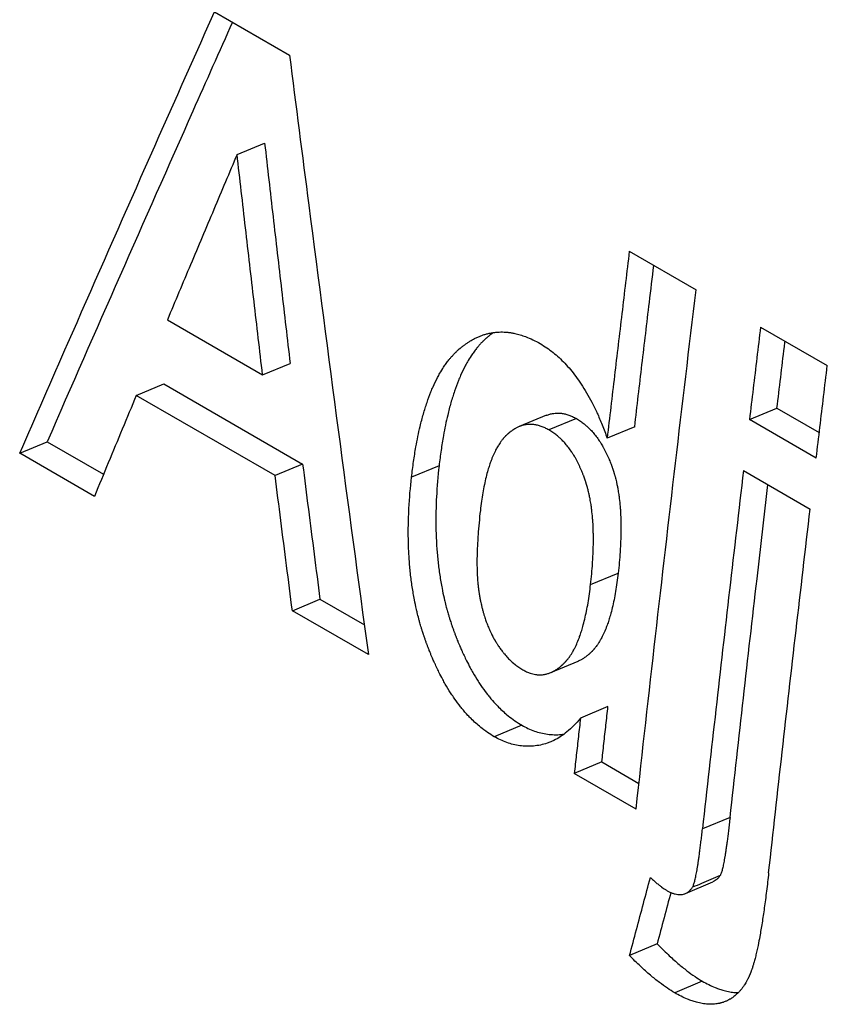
# Model space of a CAD drawing. Header units: inches. Extents: x 0 to 34, y 0 to 22.
# Tile 46 of 58: x 27.387 to 27.549, y 17.05 to 17.248. Entities that reach past the tile are written whole.
import ezdxf

# ---------------------------------------------------------------- set-up
doc = ezdxf.new("R2010")
doc.units = ezdxf.units.IN
doc.header["$LTSCALE"] = 1.87
doc.header["$MEASUREMENT"] = 0
doc.layers.get('0').update_dxf_attribs({"linetype": 'CONTINUOUS'})

msp = doc.modelspace()

# ---------------------------------------------------------------- linework, layer by layer
at = {"color": 7, "linetype": 'CONTINUOUS'}
for p, q in [((27.42637, 17.24917), (27.44139, 17.24049)), ((27.43089, 17.22061), (27.43639, 17.22286)), ((27.50942, 17.20121), (27.52279, 17.19349)), ((27.41693, 17.18748), (27.43599, 17.17648)), ((27.5357, 17.18604), (27.54907, 17.17832)), ((27.43599, 17.17648), (27.4415, 17.17876)), ((27.4107, 17.17235), (27.41621, 17.17465)), ((27.41621, 17.17465), (27.44401, 17.1586)), ((27.4385, 17.15631), (27.4107, 17.17235)), ((27.49286, 17.16836), (27.48735, 17.16609)), ((27.53348, 17.16753), (27.53899, 17.16978)), ((27.53899, 17.16978), (27.54746, 17.16489)), ((27.49882, 17.1677), (27.49331, 17.16543)), ((27.54685, 17.15981), (27.53348, 17.16753)), ((27.5105, 17.16606), (27.50498, 17.1638)), ((27.38735, 17.16077), (27.39287, 17.16308)), ((27.39287, 17.16308), (27.40415, 17.15657)), ((27.40231, 17.15213), (27.38735, 17.16077)), ((27.44401, 17.1586), (27.43849, 17.15631)), ((27.47133, 17.15826), (27.46582, 17.15598)), ((27.53228, 17.15731), (27.54564, 17.14959)), ((27.50167, 17.1345), (27.50718, 17.13678)), ((27.44195, 17.12924), (27.44747, 17.13156)), ((27.44747, 17.13156), (27.45637, 17.12642)), ((27.45717, 17.12045), (27.44195, 17.12924)), ((27.49368, 17.11684), (27.4992, 17.11915)), ((27.50515, 17.11004), (27.49964, 17.10773)), ((27.48791, 17.10632), (27.48239, 17.104)), ((27.50392, 17.09896), (27.4984, 17.09665)), ((27.50392, 17.09896), (27.51136, 17.09467)), ((27.51078, 17.0895), (27.4984, 17.09665)), ((27.52959, 17.08784), (27.52407, 17.08553)), ((27.52064, 17.07261), (27.52616, 17.07493)), ((27.51499, 17.06252), (27.50947, 17.06018)), ((27.52403, 17.05507), (27.51851, 17.05273))]:
    msp.add_line(p, q, dxfattribs=at)
for points, knots in [([(27.38735, 17.16077), (27.39056, 17.16812), (27.40348, 17.19763), (27.41651, 17.22708), (27.42637, 17.24917)], [0, 0, 0, 0, 0.249193, 1, 1, 1, 1]), ([(27.42996, 17.24709), (27.42731, 17.24116), (27.41486, 17.21319), (27.40252, 17.18518), (27.39287, 17.16308)], [0, 0, 0, 0, 0.21238, 1, 1, 1, 1]), ([(27.44139, 17.24049), (27.44266, 17.23047), (27.44778, 17.19044), (27.45309, 17.15044), (27.45717, 17.12045)], [0, 0, 0, 0, 0.25023, 1, 1, 1, 1]), ([(27.4364, 17.22286), (27.43696, 17.21796), (27.43808, 17.20816), (27.43978, 17.19346), (27.44093, 17.18366), (27.4415, 17.17876)], [0, 0, 0, 0, 0.333445, 0.666776, 1, 1, 1, 1]), ([(27.43089, 17.22061), (27.42933, 17.21693), (27.42622, 17.20957), (27.42157, 17.19852), (27.41847, 17.19116), (27.41693, 17.18748)], [0, 0, 0, 0, 0.333679, 0.667016, 1, 1, 1, 1]), ([(27.43599, 17.17648), (27.43542, 17.18138), (27.43427, 17.19118), (27.43257, 17.2059), (27.43144, 17.21571), (27.43088, 17.22061)], [0, 0, 0, 0, 0.333228, 0.666563, 1, 1, 1, 1]), ([(27.50942, 17.20121), (27.50892, 17.19705), (27.50793, 17.18874), (27.50645, 17.17626), (27.50547, 17.16795), (27.50498, 17.1638)], [0, 0, 0, 0, 0.333545, 0.666878, 1, 1, 1, 1]), ([(27.5105, 17.16606), (27.51098, 17.17021), (27.51196, 17.17852), (27.51323, 17.18929), (27.51403, 17.19591), (27.51432, 17.19838)], [0, 0, 0, 0, 0.385265, 0.770774, 1, 1, 1, 1]), ([(27.51078, 17.0895), (27.51206, 17.10104), (27.51465, 17.12414), (27.51865, 17.1588), (27.5214, 17.18192), (27.52279, 17.19349)], [0, 0, 0, 0, 0.33274, 0.666074, 1, 1, 1, 1]), ([(27.5357, 17.18604), (27.53545, 17.18398), (27.53496, 17.17987), (27.53422, 17.1737), (27.53373, 17.16959), (27.53348, 17.16753)], [0, 0, 0, 0, 0.333438, 0.666771, 1, 1, 1, 1]), ([(27.46582, 17.15598), (27.46594, 17.15702), (27.4662, 17.15905), (27.46663, 17.16176), (27.46708, 17.1641), (27.46747, 17.16589), (27.46795, 17.16778), (27.4684, 17.16938), (27.46902, 17.17127), (27.46954, 17.1727), (27.47024, 17.17437), (27.47084, 17.17561), (27.47156, 17.17692), (27.47206, 17.17774), (27.47258, 17.17851), (27.47293, 17.17899), (27.47334, 17.17952), (27.47361, 17.17985), (27.47389, 17.18018), (27.47408, 17.18039), (27.4743, 17.18061), (27.47444, 17.18076), (27.47459, 17.18091), (27.47469, 17.18101), (27.47481, 17.18113), (27.47491, 17.18122), (27.47503, 17.18133), (27.47513, 17.18142), (27.47526, 17.18154), (27.47536, 17.18162), (27.47548, 17.18173), (27.47559, 17.18182), (27.47571, 17.18192), (27.47582, 17.18201), (27.47594, 17.18211), (27.47604, 17.18219), (27.4762, 17.18231), (27.47635, 17.18242), (27.47658, 17.18259), (27.47679, 17.18274), (27.4771, 17.18295), (27.47741, 17.18315), (27.47788, 17.18343), (27.4783, 17.18366), (27.47885, 17.18393), (27.47918, 17.18408), (27.47941, 17.18417)], [0, 0, 0, 0, 0.096183, 0.187241, 0.252231, 0.314442, 0.354399, 0.430747, 0.467185, 0.536697, 0.569833, 0.633007, 0.663128, 0.706585, 0.720637, 0.748126, 0.761578, 0.781409, 0.787932, 0.80085, 0.807249, 0.816772, 0.819928, 0.826212, 0.82934, 0.83557, 0.838672, 0.844851, 0.847929, 0.854059, 0.857109, 0.863179, 0.866199, 0.872209, 0.8752, 0.881152, 0.884114, 0.892945, 0.898787, 0.910365, 0.916103, 0.933123, 0.944318, 0.966371, 0.977247, 1, 1, 1, 1]), ([(27.48222, 17.18494), (27.48216, 17.1849), (27.48205, 17.18482), (27.48186, 17.18468), (27.48171, 17.18456), (27.48155, 17.18445), (27.48145, 17.18437), (27.48133, 17.18426), (27.48122, 17.18418), (27.4811, 17.18408), (27.481, 17.18399), (27.48087, 17.18388), (27.48077, 17.1838), (27.48064, 17.18369), (27.48054, 17.18359), (27.48042, 17.18348), (27.48032, 17.18339), (27.4802, 17.18327), (27.4801, 17.18317), (27.47995, 17.18303), (27.47981, 17.18288), (27.47959, 17.18265), (27.4794, 17.18244), (27.47912, 17.18211), (27.47885, 17.18178), (27.47844, 17.18126), (27.47809, 17.18077), (27.47757, 17.18), (27.47707, 17.17919), (27.47635, 17.17788), (27.47576, 17.17663), (27.47505, 17.17497), (27.47453, 17.17354), (27.47391, 17.17165), (27.47346, 17.17005), (27.47299, 17.16816), (27.47259, 17.16638), (27.47214, 17.16404), (27.47171, 17.16133), (27.47145, 17.1593), (27.47133, 17.15826)], [0, 0, 0, 0, 0.007195, 0.013649, 0.023406, 0.026679, 0.033255, 0.036559, 0.0432, 0.046537, 0.053243, 0.056612, 0.063385, 0.066785, 0.073612, 0.077039, 0.083922, 0.087378, 0.09432, 0.097806, 0.108327, 0.115396, 0.129667, 0.136872, 0.15878, 0.17364, 0.204005, 0.219527, 0.26753, 0.300801, 0.370582, 0.407182, 0.483962, 0.52421, 0.608541, 0.652675, 0.721391, 0.793177, 0.893758, 1, 1, 1, 1]), ([(27.47941, 17.18417), (27.47951, 17.18421), (27.47982, 17.18434), (27.48035, 17.18452), (27.48101, 17.18471), (27.48167, 17.18485), (27.48234, 17.18496), (27.48302, 17.18503), (27.4837, 17.18506), (27.48439, 17.18504), (27.48508, 17.18499), (27.48578, 17.1849), (27.48661, 17.18474), (27.48757, 17.18449), (27.48878, 17.18408), (27.49014, 17.1835), (27.4911, 17.18299), (27.49159, 17.18271)], [0, 0, 0, 0, 0.024074, 0.078279, 0.131987, 0.185383, 0.238654, 0.291989, 0.345576, 0.399602, 0.454247, 0.509686, 0.566088, 0.652831, 0.742597, 0.867744, 1, 1, 1, 1]), ([(27.49159, 17.18271), (27.49204, 17.18245), (27.49291, 17.18189), (27.49417, 17.18096), (27.49537, 17.17992), (27.49653, 17.17878), (27.49766, 17.17752), (27.49876, 17.17612), (27.49984, 17.17457), (27.50091, 17.17286), (27.50196, 17.17094), (27.503, 17.1688), (27.50403, 17.1664), (27.50467, 17.1647), (27.50498, 17.1638)], [0, 0, 0, 0, 0.065707, 0.131533, 0.198199, 0.266769, 0.337982, 0.412816, 0.492312, 0.577201, 0.668989, 0.769023, 0.878881, 1, 1, 1, 1]), ([(27.53899, 17.16978), (27.53924, 17.17183), (27.53973, 17.17594), (27.54026, 17.18042), (27.54055, 17.18284), (27.5406, 17.18321)], [0, 0, 0, 0, 0.45867, 0.917484, 1, 1, 1, 1]), ([(27.54685, 17.15981), (27.5471, 17.16187), (27.54759, 17.16598), (27.54832, 17.17215), (27.54882, 17.17627), (27.54907, 17.17832)], [0, 0, 0, 0, 0.333229, 0.666562, 1, 1, 1, 1]), ([(27.4107, 17.17235), (27.40977, 17.17011), (27.4079, 17.16561), (27.4051, 17.15887), (27.40324, 17.15438), (27.40231, 17.15213)], [0, 0, 0, 0, 0.333549, 0.666879, 1, 1, 1, 1]), ([(27.49286, 17.16836), (27.4929, 17.16837), (27.49305, 17.16843), (27.49331, 17.16853), (27.49366, 17.16863), (27.49407, 17.16872), (27.49455, 17.16879), (27.49503, 17.16881), (27.49545, 17.1688), (27.49594, 17.16876), (27.49656, 17.16864), (27.49731, 17.16842), (27.49807, 17.1681), (27.49857, 17.16784), (27.49882, 17.1677)], [0, 0, 0, 0, 0.019158, 0.078225, 0.136583, 0.19445, 0.280795, 0.367296, 0.425434, 0.484198, 0.60439, 0.729514, 0.860979, 1, 1, 1, 1]), ([(27.49331, 17.16543), (27.49306, 17.16558), (27.49256, 17.16584), (27.4918, 17.16615), (27.49105, 17.16638), (27.49043, 17.16649), (27.48994, 17.16654), (27.48952, 17.16655), (27.48904, 17.16652), (27.48856, 17.16646), (27.48815, 17.16636), (27.4878, 17.16626), (27.48754, 17.16617), (27.48739, 17.16611), (27.48735, 17.16609)], [0, 0, 0, 0, 0.139101, 0.270638, 0.395831, 0.516092, 0.57489, 0.633065, 0.719623, 0.806032, 0.863944, 0.922351, 0.981471, 1, 1, 1, 1]), ([(27.49882, 17.1677), (27.49909, 17.16754), (27.49963, 17.1672), (27.50033, 17.16668), (27.50094, 17.16616), (27.50142, 17.16571), (27.50194, 17.16517), (27.50238, 17.16466), (27.50291, 17.16398), (27.50332, 17.1634), (27.50376, 17.16272), (27.50405, 17.16224), (27.50432, 17.16175), (27.5045, 17.16142), (27.50472, 17.16099), (27.50489, 17.16063), (27.5051, 17.16018), (27.50526, 17.15981), (27.50544, 17.15939), (27.50556, 17.1591), (27.50567, 17.15881), (27.50575, 17.15861), (27.50583, 17.15839), (27.50589, 17.15824), (27.50594, 17.15809), (27.50598, 17.15799), (27.50602, 17.15786), (27.50606, 17.15776), (27.5061, 17.15763), (27.50614, 17.15752), (27.50618, 17.15739), (27.50621, 17.15729), (27.50626, 17.15716), (27.50629, 17.15705), (27.50633, 17.15692), (27.50636, 17.15681), (27.5064, 17.15668), (27.50644, 17.15657), (27.50648, 17.15641), (27.50653, 17.15624), (27.5066, 17.15599), (27.50666, 17.15577), (27.50674, 17.15543), (27.50682, 17.15509), (27.50694, 17.15456), (27.50704, 17.15408), (27.50717, 17.15335), (27.50729, 17.1526), (27.50745, 17.15144), (27.50756, 17.15037), (27.50766, 17.14899), (27.50771, 17.14785), (27.50775, 17.14637), (27.50775, 17.14515), (27.5077, 17.14325), (27.5076, 17.14127), (27.50741, 17.13889), (27.50727, 17.13749), (27.50718, 17.13678)], [0, 0, 0, 0, 0.028014, 0.0563, 0.077793, 0.099598, 0.11434, 0.144389, 0.159735, 0.191141, 0.207234, 0.231899, 0.240268, 0.257234, 0.265834, 0.283277, 0.292122, 0.310067, 0.319169, 0.332986, 0.337637, 0.347006, 0.351725, 0.358846, 0.361231, 0.366019, 0.368422, 0.373245, 0.375665, 0.380523, 0.382961, 0.387855, 0.390312, 0.395245, 0.397721, 0.402693, 0.405189, 0.4102, 0.412716, 0.420305, 0.425398, 0.435668, 0.440844, 0.456544, 0.467155, 0.488729, 0.499695, 0.533328, 0.556377, 0.60402, 0.628634, 0.679485, 0.705739, 0.759931, 0.787884, 0.875226, 0.936412, 1, 1, 1, 1]), ([(27.48735, 17.16609), (27.48727, 17.16606), (27.48702, 17.16595), (27.48671, 17.16579), (27.48638, 17.1656), (27.48615, 17.16546), (27.4859, 17.16528), (27.48574, 17.16516), (27.48557, 17.16504), (27.48546, 17.16495), (27.48534, 17.16485), (27.48525, 17.16478), (27.48517, 17.16471), (27.48512, 17.16466), (27.48505, 17.1646), (27.485, 17.16455), (27.48493, 17.16448), (27.48487, 17.16443), (27.48481, 17.16437), (27.48475, 17.16432), (27.48468, 17.16425), (27.48463, 17.1642), (27.48456, 17.16413), (27.48451, 17.16407), (27.48444, 17.164), (27.48439, 17.16395), (27.48431, 17.16386), (27.48424, 17.16377), (27.48412, 17.16363), (27.48402, 17.16351), (27.48387, 17.16332), (27.48372, 17.16312), (27.4835, 17.16281), (27.48331, 17.16252), (27.48303, 17.16207), (27.48276, 17.16159), (27.48237, 17.16082), (27.48205, 17.16008), (27.48171, 17.15921), (27.48141, 17.15838), (27.48107, 17.15727), (27.48072, 17.15597), (27.48038, 17.15445), (27.48008, 17.15283), (27.47981, 17.15111), (27.47966, 17.14993), (27.47959, 17.14932)], [0, 0, 0, 0, 0.013386, 0.043121, 0.053251, 0.073877, 0.084387, 0.100415, 0.105832, 0.116779, 0.122311, 0.130684, 0.133495, 0.139149, 0.141992, 0.147708, 0.150583, 0.156364, 0.159271, 0.165117, 0.168055, 0.17396, 0.176927, 0.182892, 0.18589, 0.191917, 0.194947, 0.204101, 0.21026, 0.222717, 0.229016, 0.248209, 0.261259, 0.287998, 0.3017, 0.344194, 0.373736, 0.435879, 0.468547, 0.519615, 0.573233, 0.648802, 0.729159, 0.814417, 0.904671, 1, 1, 1, 1]), ([(27.50167, 17.1345), (27.50175, 17.13521), (27.5019, 17.13661), (27.50209, 17.13898), (27.50219, 17.14097), (27.50223, 17.14288), (27.50223, 17.1441), (27.5022, 17.14557), (27.50215, 17.14672), (27.50204, 17.1481), (27.50194, 17.14917), (27.50178, 17.15033), (27.50166, 17.15108), (27.50153, 17.15181), (27.50143, 17.15229), (27.50131, 17.15281), (27.50123, 17.15316), (27.50115, 17.1535), (27.50109, 17.15372), (27.50102, 17.15397), (27.50097, 17.15414), (27.50093, 17.1543), (27.50089, 17.15441), (27.50085, 17.15454), (27.50082, 17.15465), (27.50078, 17.15478), (27.50075, 17.15489), (27.5007, 17.15502), (27.50067, 17.15512), (27.50062, 17.15525), (27.50059, 17.15536), (27.50055, 17.15549), (27.50051, 17.15559), (27.50047, 17.15572), (27.50043, 17.15582), (27.50038, 17.15597), (27.50032, 17.15612), (27.50024, 17.15634), (27.50016, 17.15654), (27.50005, 17.15683), (27.49993, 17.15712), (27.49975, 17.15754), (27.49959, 17.15791), (27.49938, 17.15837), (27.49921, 17.15872), (27.49899, 17.15915), (27.49881, 17.15949), (27.49854, 17.15998), (27.49825, 17.16045), (27.49781, 17.16113), (27.4974, 17.16171), (27.49687, 17.16239), (27.49643, 17.1629), (27.49591, 17.16344), (27.49543, 17.16389), (27.49482, 17.16441), (27.49412, 17.16494), (27.49358, 17.16527), (27.49331, 17.16543)], [0, 0, 0, 0, 0.063605, 0.124805, 0.212168, 0.240127, 0.294331, 0.32059, 0.37145, 0.396068, 0.443718, 0.46677, 0.500407, 0.511374, 0.53295, 0.543561, 0.559262, 0.564439, 0.574708, 0.579802, 0.58739, 0.589906, 0.594918, 0.597414, 0.602386, 0.604862, 0.609795, 0.612251, 0.617145, 0.619583, 0.624442, 0.626862, 0.631685, 0.634087, 0.638875, 0.64126, 0.648381, 0.653099, 0.662467, 0.667118, 0.680934, 0.690035, 0.707978, 0.716822, 0.734263, 0.742862, 0.759825, 0.768192, 0.792851, 0.808941, 0.840338, 0.855679, 0.885717, 0.900452, 0.922247, 0.94373, 0.972002, 1, 1, 1, 1]), ([(27.44401, 17.1586), (27.44439, 17.1556), (27.44516, 17.14959), (27.44631, 17.14057), (27.44708, 17.13456), (27.44747, 17.13156)], [0, 0, 0, 0, 0.333395, 0.666733, 1, 1, 1, 1]), ([(27.47133, 17.15826), (27.47109, 17.15618), (27.47079, 17.1526), (27.47067, 17.14853), (27.47069, 17.14559), (27.47075, 17.14367), (27.47089, 17.14133), (27.47106, 17.13949), (27.47133, 17.13723), (27.47159, 17.13546), (27.47195, 17.13351), (27.47222, 17.13223), (27.47252, 17.13097), (27.47272, 17.13014), (27.47297, 17.12922), (27.47315, 17.12861), (27.47333, 17.12801), (27.47345, 17.1276), (27.4736, 17.12716), (27.47369, 17.12686), (27.47379, 17.12656), (27.47386, 17.12636), (27.47394, 17.12612), (27.47401, 17.12592), (27.4741, 17.12568), (27.47417, 17.12548), (27.47426, 17.12524), (27.47433, 17.12505), (27.47442, 17.12481), (27.47449, 17.12462), (27.47458, 17.12438), (27.47465, 17.12419), (27.47474, 17.12395), (27.47482, 17.12376), (27.47493, 17.12349), (27.47504, 17.12321), (27.47521, 17.12279), (27.47536, 17.12243), (27.47559, 17.12189), (27.47582, 17.12136), (27.47617, 17.12058), (27.47649, 17.1199), (27.47698, 17.11891), (27.47748, 17.11795), (27.47825, 17.11657), (27.47896, 17.11539), (27.47987, 17.11401), (27.48063, 17.11296), (27.48161, 17.11173), (27.48241, 17.11081), (27.48334, 17.10984), (27.48418, 17.10903), (27.48527, 17.10811), (27.4865, 17.10719), (27.48743, 17.10659), (27.48791, 17.10632)], [0, 0, 0, 0, 0.109535, 0.18808, 0.213615, 0.263755, 0.288379, 0.336776, 0.360569, 0.407388, 0.430437, 0.464588, 0.475864, 0.498265, 0.509392, 0.525995, 0.531507, 0.542498, 0.547977, 0.556177, 0.558905, 0.564354, 0.567075, 0.572509, 0.575222, 0.580642, 0.583348, 0.588753, 0.591445, 0.59681, 0.599482, 0.604805, 0.607456, 0.612738, 0.615369, 0.623221, 0.628421, 0.638742, 0.643862, 0.659064, 0.669067, 0.688764, 0.69846, 0.726949, 0.745458, 0.781356, 0.798772, 0.832595, 0.849033, 0.881032, 0.896629, 0.919568, 0.942016, 0.971298, 1, 1, 1, 1]), ([(27.53228, 17.15731), (27.53134, 17.14932), (27.52948, 17.13337), (27.52674, 17.10944), (27.52495, 17.0935), (27.52407, 17.08553)], [0, 0, 0, 0, 0.333743, 0.667077, 1, 1, 1, 1]), ([(27.44195, 17.12924), (27.44157, 17.13225), (27.44079, 17.13826), (27.43964, 17.14728), (27.43888, 17.1533), (27.43849, 17.15631)], [0, 0, 0, 0, 0.333271, 0.6666, 1, 1, 1, 1]), ([(27.48239, 17.104), (27.48192, 17.10428), (27.48098, 17.10487), (27.47975, 17.10579), (27.47867, 17.10672), (27.47782, 17.10752), (27.47689, 17.10849), (27.47609, 17.10941), (27.47511, 17.11064), (27.47436, 17.11169), (27.47344, 17.11308), (27.47273, 17.11425), (27.47196, 17.11564), (27.47146, 17.1166), (27.47098, 17.11759), (27.47066, 17.11827), (27.4703, 17.11905), (27.47007, 17.11958), (27.46984, 17.12012), (27.46969, 17.12048), (27.46952, 17.1209), (27.46941, 17.12118), (27.4693, 17.12146), (27.46923, 17.12164), (27.46914, 17.12188), (27.46906, 17.12207), (27.46897, 17.12231), (27.4689, 17.1225), (27.46881, 17.12274), (27.46874, 17.12293), (27.46865, 17.12318), (27.46858, 17.12337), (27.4685, 17.12362), (27.46843, 17.12381), (27.46834, 17.12406), (27.46828, 17.12425), (27.46818, 17.12455), (27.46808, 17.12485), (27.46794, 17.1253), (27.46781, 17.1257), (27.46763, 17.1263), (27.46746, 17.12691), (27.46721, 17.12784), (27.467, 17.12867), (27.4667, 17.12993), (27.46643, 17.13121), (27.46608, 17.13316), (27.46581, 17.13493), (27.46554, 17.13719), (27.46538, 17.13903), (27.46524, 17.14138), (27.46517, 17.14329), (27.46516, 17.14624), (27.46527, 17.15032), (27.46558, 17.1539), (27.46582, 17.15598)], [0, 0, 0, 0, 0.028687, 0.057955, 0.080393, 0.103322, 0.118914, 0.150901, 0.167335, 0.201149, 0.218561, 0.254452, 0.272958, 0.301443, 0.311138, 0.330833, 0.340836, 0.356036, 0.361156, 0.371476, 0.376677, 0.384528, 0.387158, 0.39244, 0.395092, 0.400415, 0.403086, 0.408451, 0.411143, 0.416548, 0.419254, 0.424673, 0.427387, 0.432821, 0.435542, 0.440991, 0.443719, 0.451919, 0.457398, 0.468389, 0.473901, 0.490505, 0.501633, 0.524035, 0.535313, 0.569467, 0.592518, 0.639345, 0.663142, 0.711547, 0.736177, 0.786328, 0.811869, 0.890434, 1, 1, 1, 1]), ([(27.52959, 17.08784), (27.53047, 17.0958), (27.53226, 17.11174), (27.53479, 17.13394), (27.53645, 17.14819), (27.53719, 17.15447)], [0, 0, 0, 0, 0.358374, 0.717189, 1, 1, 1, 1]), ([(27.47959, 17.14932), (27.4795, 17.14849), (27.47932, 17.14687), (27.47916, 17.14487), (27.47903, 17.14298), (27.47896, 17.14155), (27.47891, 17.13984), (27.47891, 17.13854), (27.47894, 17.13714), (27.47898, 17.13626), (27.47903, 17.13547), (27.47906, 17.13506), (27.4791, 17.13466), (27.47912, 17.13439), (27.47916, 17.1341), (27.47918, 17.13391), (27.4792, 17.13372), (27.47922, 17.13359), (27.47924, 17.13344), (27.47926, 17.13331), (27.47928, 17.13316), (27.4793, 17.13304), (27.47932, 17.13289), (27.47934, 17.13277), (27.47936, 17.13262), (27.47938, 17.1325), (27.47941, 17.13232), (27.47944, 17.13214), (27.47949, 17.13188), (27.47953, 17.13164), (27.47959, 17.13135), (27.47964, 17.13112), (27.47971, 17.13078), (27.47978, 17.13044), (27.4799, 17.12994), (27.48001, 17.1295), (27.48016, 17.12896), (27.48028, 17.12853), (27.48047, 17.12791), (27.48067, 17.12729), (27.48097, 17.1265), (27.4812, 17.12592), (27.48145, 17.12535), (27.48162, 17.12498), (27.48182, 17.12457), (27.48195, 17.12431), (27.48208, 17.12406), (27.48215, 17.12393), (27.48222, 17.1238), (27.48227, 17.12372), (27.48233, 17.12361), (27.48237, 17.12352), (27.48244, 17.12342), (27.48248, 17.12333), (27.48255, 17.12323), (27.4826, 17.12315), (27.48266, 17.12304), (27.48271, 17.12296), (27.48278, 17.12284), (27.48286, 17.12272), (27.48297, 17.12254), (27.48308, 17.12238), (27.48323, 17.12214), (27.48339, 17.12191), (27.48368, 17.1215), (27.484, 17.12107), (27.4845, 17.12046), (27.48496, 17.11994), (27.48566, 17.11922), (27.48639, 17.11857), (27.4873, 17.1179), (27.48783, 17.11756), (27.48811, 17.1174)], [0, 0, 0, 0, 0.072172, 0.1402, 0.172671, 0.234548, 0.263968, 0.319796, 0.346222, 0.384022, 0.396137, 0.413861, 0.419649, 0.431048, 0.43666, 0.444967, 0.447706, 0.453142, 0.455838, 0.461187, 0.46384, 0.469121, 0.471753, 0.477001, 0.479617, 0.484832, 0.487432, 0.495199, 0.50035, 0.51059, 0.515678, 0.525793, 0.53082, 0.545778, 0.555651, 0.575162, 0.584803, 0.60386, 0.61328, 0.641116, 0.659336, 0.686187, 0.695017, 0.712503, 0.721163, 0.734053, 0.738325, 0.744708, 0.74683, 0.751065, 0.753178, 0.757395, 0.759499, 0.763699, 0.765794, 0.769968, 0.772048, 0.776193, 0.778258, 0.784425, 0.788512, 0.796629, 0.80066, 0.812643, 0.820542, 0.843824, 0.859018, 0.888678, 0.903178, 0.945522, 0.972984, 1, 1, 1, 1]), ([(27.53732, 17.07676), (27.53822, 17.08484), (27.54003, 17.10102), (27.5428, 17.1253), (27.54469, 17.14149), (27.54564, 17.14959)], [0, 0, 0, 0, 0.332917, 0.666251, 1, 1, 1, 1]), ([(27.50718, 17.13678), (27.50711, 17.13615), (27.50696, 17.13491), (27.50668, 17.13312), (27.50637, 17.13143), (27.50603, 17.12985), (27.50567, 17.12849), (27.50533, 17.12734), (27.50503, 17.12647), (27.50469, 17.12556), (27.50436, 17.12479), (27.50397, 17.12399), (27.5037, 17.12348), (27.50342, 17.12301), (27.50323, 17.12271), (27.50301, 17.12238), (27.50286, 17.12217), (27.50271, 17.12197), (27.50261, 17.12184), (27.50249, 17.1217), (27.50242, 17.12161), (27.50234, 17.12152), (27.50229, 17.12146), (27.50222, 17.12138), (27.50217, 17.12132), (27.5021, 17.12125), (27.50205, 17.1212), (27.50198, 17.12113), (27.50192, 17.12107), (27.50186, 17.121), (27.5018, 17.12095), (27.50173, 17.12088), (27.50168, 17.12083), (27.50161, 17.12077), (27.50156, 17.12072), (27.50148, 17.12064), (27.50139, 17.12057), (27.50127, 17.12046), (27.50116, 17.12037), (27.501, 17.12023), (27.50083, 17.12011), (27.50059, 17.11992), (27.50036, 17.11977), (27.50003, 17.11956), (27.4997, 17.11937), (27.49938, 17.11922), (27.49923, 17.11916), (27.4992, 17.11915)], [0, 0, 0, 0, 0.094947, 0.184831, 0.269723, 0.349712, 0.424902, 0.478222, 0.528975, 0.561421, 0.62308, 0.652356, 0.694414, 0.707959, 0.734365, 0.747239, 0.766154, 0.772356, 0.784613, 0.79067, 0.799666, 0.802642, 0.808559, 0.811501, 0.817353, 0.820263, 0.826051, 0.828929, 0.834656, 0.837502, 0.84316, 0.845973, 0.851564, 0.854343, 0.859869, 0.862615, 0.870791, 0.876189, 0.88686, 0.892135, 0.907725, 0.917929, 0.937908, 0.947695, 0.976319, 0.994863, 1, 1, 1, 1]), ([(27.49368, 17.11684), (27.49371, 17.11686), (27.49386, 17.11692), (27.49418, 17.11707), (27.49452, 17.11726), (27.49485, 17.11747), (27.49507, 17.11762), (27.49532, 17.1178), (27.49548, 17.11793), (27.49565, 17.11807), (27.49576, 17.11816), (27.49588, 17.11827), (27.49596, 17.11834), (27.49604, 17.11842), (27.4961, 17.11847), (27.49617, 17.11853), (27.49622, 17.11858), (27.49629, 17.11865), (27.49634, 17.1187), (27.49641, 17.11877), (27.49646, 17.11883), (27.49653, 17.1189), (27.49659, 17.11895), (27.49665, 17.11902), (27.4967, 17.11908), (27.49677, 17.11916), (27.49682, 17.11922), (27.4969, 17.11931), (27.49698, 17.1194), (27.4971, 17.11954), (27.4972, 17.11967), (27.49735, 17.11988), (27.4975, 17.12008), (27.49772, 17.12041), (27.49791, 17.12071), (27.49819, 17.12119), (27.49846, 17.12169), (27.49885, 17.1225), (27.49917, 17.12326), (27.49952, 17.12417), (27.49981, 17.12505), (27.50016, 17.1262), (27.50051, 17.12756), (27.50086, 17.12914), (27.50117, 17.13083), (27.50144, 17.13263), (27.5016, 17.13386), (27.50167, 17.1345)], [0, 0, 0, 0, 0.005329, 0.023863, 0.052471, 0.062254, 0.082223, 0.092423, 0.108007, 0.11328, 0.123947, 0.129343, 0.137516, 0.140262, 0.145785, 0.148564, 0.154153, 0.156965, 0.162622, 0.165467, 0.171191, 0.174069, 0.179855, 0.182764, 0.188615, 0.191556, 0.197472, 0.200447, 0.209441, 0.215496, 0.22775, 0.233952, 0.252862, 0.265734, 0.292136, 0.305679, 0.34773, 0.377003, 0.438653, 0.471096, 0.521842, 0.575156, 0.650337, 0.730316, 0.815197, 0.905067, 1, 1, 1, 1]), ([(27.48811, 17.1174), (27.48835, 17.11727), (27.48882, 17.11702), (27.4895, 17.11674), (27.4901, 17.11657), (27.49058, 17.11647), (27.491, 17.11642), (27.49135, 17.1164), (27.49171, 17.1164), (27.49206, 17.11642), (27.49241, 17.11647), (27.49275, 17.11654), (27.49318, 17.11665), (27.49349, 17.11676), (27.49368, 17.11684)], [0, 0, 0, 0, 0.142347, 0.277041, 0.373923, 0.468005, 0.529554, 0.590429, 0.650876, 0.711146, 0.77149, 0.832161, 0.893404, 1, 1, 1, 1]), ([(27.50392, 17.09896), (27.50406, 17.10019), (27.50433, 17.10266), (27.50474, 17.10635), (27.50501, 17.10881), (27.50515, 17.11004)], [0, 0, 0, 0, 0.33327, 0.666603, 1, 1, 1, 1]), ([(27.49964, 17.10773), (27.4992, 17.1072), (27.49835, 17.10623), (27.49699, 17.10498), (27.49566, 17.104), (27.49455, 17.10337), (27.49389, 17.10307), (27.49368, 17.10299)], [0, 0, 0, 0, 0.268017, 0.504626, 0.717243, 0.913511, 1, 1, 1, 1]), ([(27.49964, 17.10773), (27.4995, 17.1065), (27.49922, 17.10404), (27.49881, 17.10034), (27.49854, 17.09788), (27.4984, 17.09665)], [0, 0, 0, 0, 0.333397, 0.66673, 1, 1, 1, 1]), ([(27.48791, 17.10632), (27.48831, 17.10609), (27.48912, 17.10566), (27.49039, 17.10513), (27.4917, 17.10474), (27.49304, 17.10449), (27.4944, 17.10438), (27.4955, 17.10442), (27.49615, 17.1045), (27.49635, 17.10452)], [0, 0, 0, 0, 0.157672, 0.313993, 0.468727, 0.622904, 0.777371, 0.932826, 1, 1, 1, 1]), ([(27.49368, 17.10299), (27.49345, 17.10289), (27.49277, 17.10263), (27.49163, 17.10232), (27.49025, 17.10212), (27.48888, 17.10207), (27.48752, 17.10217), (27.48618, 17.10242), (27.48488, 17.10282), (27.48361, 17.10334), (27.48279, 17.10377), (27.48239, 17.104)], [0, 0, 0, 0, 0.065227, 0.184444, 0.302435, 0.418706, 0.534236, 0.649549, 0.765278, 0.882184, 1, 1, 1, 1]), ([(27.52959, 17.08784), (27.52954, 17.0874), (27.52944, 17.08655), (27.5293, 17.08533), (27.52916, 17.08422), (27.52903, 17.08321), (27.5289, 17.0823), (27.52878, 17.08147), (27.52867, 17.08071), (27.52856, 17.08002), (27.52845, 17.0794), (27.52834, 17.07883), (27.52824, 17.07831), (27.52814, 17.07785), (27.52804, 17.07743), (27.52793, 17.07705), (27.52783, 17.07672), (27.52772, 17.07644), (27.52764, 17.07626), (27.52759, 17.07619)], [0, 0, 0, 0, 0.11349, 0.216655, 0.310468, 0.395825, 0.47351, 0.54423, 0.608619, 0.667237, 0.720591, 0.769131, 0.813266, 0.853344, 0.889615, 0.922313, 0.951518, 0.9774, 1, 1, 1, 1]), ([(27.52208, 17.07386), (27.52212, 17.07394), (27.5222, 17.07411), (27.52231, 17.0744), (27.52242, 17.07473), (27.52252, 17.0751), (27.52262, 17.07552), (27.52272, 17.07599), (27.52282, 17.0765), (27.52293, 17.07707), (27.52304, 17.07769), (27.52315, 17.07838), (27.52327, 17.07914), (27.52339, 17.07997), (27.52351, 17.08089), (27.52364, 17.0819), (27.52378, 17.08301), (27.52392, 17.08423), (27.52402, 17.08508), (27.52407, 17.08553)], [0, 0, 0, 0, 0.02256, 0.048358, 0.077483, 0.110105, 0.146305, 0.186318, 0.230395, 0.278886, 0.332203, 0.390797, 0.45518, 0.525915, 0.603641, 0.689069, 0.782989, 0.886307, 1, 1, 1, 1]), ([(27.50947, 17.06018), (27.50993, 17.06192), (27.51086, 17.06539), (27.51225, 17.0706), (27.51317, 17.07408), (27.51364, 17.07581)], [0, 0, 0, 0, 0.333203, 0.666535, 1, 1, 1, 1]), ([(27.51364, 17.07581), (27.51374, 17.07572), (27.51394, 17.07553), (27.51419, 17.0753), (27.51443, 17.07508), (27.51462, 17.07491), (27.51486, 17.07471), (27.51505, 17.07456), (27.51528, 17.07437), (27.51546, 17.07423), (27.51568, 17.07406), (27.51585, 17.07393), (27.5161, 17.07375), (27.51643, 17.07353), (27.51671, 17.07335), (27.51687, 17.07326)], [0, 0, 0, 0, 0.10109, 0.198853, 0.246502, 0.339346, 0.384546, 0.472517, 0.515294, 0.598447, 0.638831, 0.717233, 0.75526, 0.864696, 1, 1, 1, 1]), ([(27.52759, 17.07619), (27.52748, 17.07602), (27.52725, 17.07572), (27.52686, 17.07534), (27.52649, 17.07509), (27.52625, 17.07497), (27.52616, 17.07493)], [0, 0, 0, 0, 0.312683, 0.588382, 0.837342, 1, 1, 1, 1]), ([(27.53732, 17.07676), (27.53719, 17.07553), (27.53698, 17.07373), (27.53668, 17.07139), (27.53646, 17.06976), (27.53624, 17.06821), (27.53601, 17.06674), (27.53578, 17.06535), (27.53552, 17.06385), (27.53529, 17.06263), (27.53505, 17.06149), (27.53489, 17.06079), (27.53469, 17.05995), (27.53453, 17.05933), (27.53435, 17.05867), (27.53422, 17.05825), (27.5341, 17.05786), (27.53402, 17.05761), (27.53392, 17.05734), (27.53386, 17.05716), (27.5338, 17.05699), (27.53376, 17.05688), (27.53371, 17.05675), (27.53366, 17.05664), (27.53361, 17.05652), (27.53357, 17.05641), (27.53352, 17.05629), (27.53347, 17.05619), (27.53342, 17.05607), (27.53337, 17.05597), (27.53331, 17.05583), (27.53324, 17.05569), (27.53314, 17.05548), (27.53304, 17.0553), (27.53293, 17.05507), (27.53283, 17.0549), (27.53268, 17.05464), (27.53253, 17.05439), (27.53229, 17.05404), (27.53208, 17.05373), (27.5318, 17.05337), (27.53157, 17.0531), (27.53121, 17.05271), (27.53084, 17.05235), (27.53031, 17.05192), (27.5299, 17.05163), (27.52948, 17.05138), (27.52918, 17.05123), (27.52892, 17.0511), (27.5288, 17.05105), (27.52876, 17.05103)], [0, 0, 0, 0, 0.131593, 0.193053, 0.251625, 0.307316, 0.360131, 0.410074, 0.457153, 0.522418, 0.542751, 0.581292, 0.599504, 0.633821, 0.649931, 0.672793, 0.680068, 0.694103, 0.700864, 0.710686, 0.713876, 0.720128, 0.723191, 0.72919, 0.732127, 0.737938, 0.740824, 0.746561, 0.749411, 0.755076, 0.757891, 0.766266, 0.771792, 0.782709, 0.788102, 0.798759, 0.804025, 0.819579, 0.829754, 0.849665, 0.859417, 0.878545, 0.88794, 0.915531, 0.933531, 0.960114, 0.968909, 0.986449, 0.995219, 1, 1, 1, 1]), ([(27.52064, 17.07261), (27.52074, 17.07265), (27.52097, 17.07277), (27.52134, 17.07302), (27.52173, 17.07339), (27.52196, 17.0737), (27.52208, 17.07386)], [0, 0, 0, 0, 0.162954, 0.411748, 0.687311, 1, 1, 1, 1]), ([(27.52575, 17.07541), (27.52513, 17.07515), (27.52391, 17.07463), (27.52269, 17.07412), (27.52208, 17.07386)], [0, 0, 0, 0, 0.503091, 1, 1, 1, 1]), ([(27.51774, 17.07283), (27.51728, 17.07113), (27.51637, 17.06769), (27.51545, 17.06425), (27.51499, 17.06252)], [0, 0, 0, 0, 0.495045, 1, 1, 1, 1]), ([(27.51687, 17.07326), (27.51705, 17.07315), (27.51742, 17.07295), (27.51799, 17.0727), (27.51855, 17.07252), (27.5191, 17.07241), (27.5196, 17.07238), (27.52007, 17.07243), (27.52041, 17.07252), (27.5206, 17.07259), (27.52064, 17.07261)], [0, 0, 0, 0, 0.158176, 0.316368, 0.468104, 0.607681, 0.734201, 0.851873, 0.965339, 1, 1, 1, 1]), ([(27.51499, 17.06252), (27.51571, 17.06179), (27.51707, 17.06045), (27.51906, 17.05866), (27.52087, 17.05719), (27.52249, 17.05602), (27.52354, 17.05536), (27.52403, 17.05507)], [0, 0, 0, 0, 0.260575, 0.48762, 0.684374, 0.854091, 1, 1, 1, 1]), ([(27.51851, 17.05273), (27.51802, 17.05302), (27.51697, 17.05368), (27.51535, 17.05485), (27.51354, 17.05632), (27.51155, 17.05811), (27.51019, 17.05945), (27.50947, 17.06018)], [0, 0, 0, 0, 0.145919, 0.315627, 0.512374, 0.739408, 1, 1, 1, 1]), ([(27.52403, 17.05507), (27.52446, 17.05482), (27.5253, 17.05437), (27.52646, 17.05384), (27.52749, 17.05344), (27.52829, 17.0532), (27.52915, 17.05298), (27.52991, 17.05285), (27.53067, 17.05278), (27.53106, 17.05277), (27.53126, 17.05277)], [0, 0, 0, 0, 0.192626, 0.372825, 0.500365, 0.621868, 0.699778, 0.848898, 0.920552, 1, 1, 1, 1]), ([(27.52876, 17.05103), (27.52865, 17.05099), (27.52846, 17.05091), (27.52817, 17.05081), (27.52797, 17.05075), (27.52781, 17.05071), (27.52773, 17.05068), (27.52761, 17.05065), (27.52749, 17.05062), (27.52726, 17.05058), (27.52701, 17.05053), (27.52663, 17.05048), (27.52628, 17.05045), (27.52576, 17.05042), (27.52522, 17.05043), (27.52439, 17.05051), (27.52363, 17.05064), (27.52277, 17.05086), (27.52197, 17.0511), (27.52094, 17.0515), (27.51978, 17.05203), (27.51894, 17.05248), (27.51851, 17.05273)], [0, 0, 0, 0, 0.033436, 0.056513, 0.085517, 0.091343, 0.103023, 0.108875, 0.126456, 0.138203, 0.1736, 0.197364, 0.245391, 0.269707, 0.34411, 0.395165, 0.501413, 0.556923, 0.643492, 0.734363, 0.862753, 1, 1, 1, 1])]:
    msp.add_open_spline(points, degree=3, knots=knots, dxfattribs=at)
msp.add_open_spline([(27.52759, 17.07619), (27.52698, 17.07592), (27.52636, 17.07567), (27.52575, 17.07541)], degree=3, dxfattribs=at)

doc.saveas('drawing.dxf')
